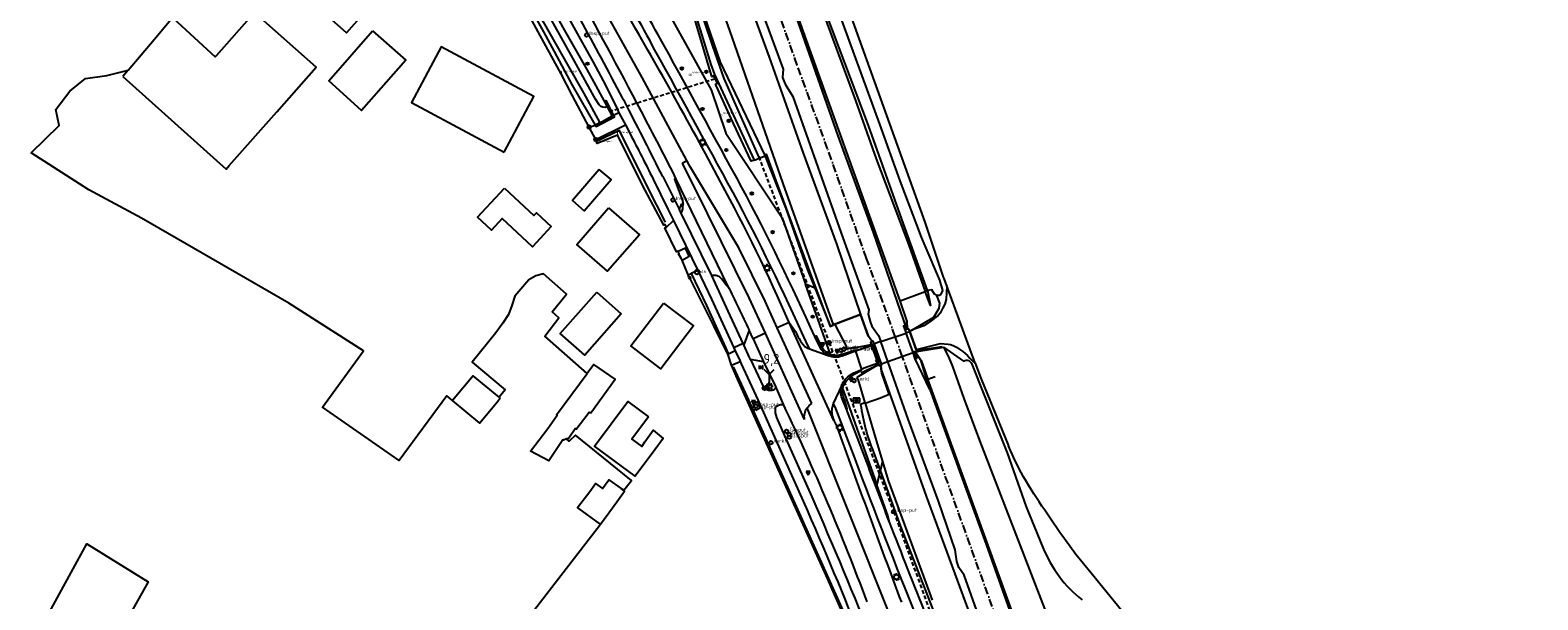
# Model space of a CAD drawing. Extents: x 165936 to 168490, y 440742 to 446306.
# Tile 34 of 78: x 167763 to 168144, y 442993 to 443137. Entities that reach past the tile are written whole.
import ezdxf

# ---------------------------------------------------------------- set-up
doc = ezdxf.new("R2010")
doc.units = 0
doc.header["$LTSCALE"] = 4
doc.linetypes.add('SPOOR', pattern=[0.8, 0.5, -0.15, 0, -0.15])
doc.linetypes.add('STIPPELFIJN', pattern=[0.375, 0.25, -0.125])
doc.layers.get('0').update_dxf_attribs({"linetype": 'CONTINUOUS'})
for name, color, linetype in [('G_BTD', 3, 'CONTINUOUS'), ('G_OBDP1', 2, 'ByLayer'), ('G_OTD', 32, 'CONTINUOUS'), ('G_OTDP1', 2, 'ByLayer'), ('G_OWG', 6, 'CONTINUOUS'), ('G_OWT', 6, 'CONTINUOUS'), ('G_PND', 1, 'CONTINUOUS'), ('G_WGD', 7, 'CONTINUOUS'), ('G_WGDP1', 2, 'ByLayer'), ('G_WGI', 1, 'CONTINUOUS'), ('G_WTD', 5, 'CONTINUOUS'), ('LKWDUP', 5, 'CONTINUOUS'), ('LSHD', 3, 'CONTINUOUS'), ('LSPR', 7, 'CONTINUOUS'), ('LVGO', 3, 'CONTINUOUS'), ('PPALHM', 10, 'CONTINUOUS'), ('PVGO', 102, 'CONTINUOUS')]:
    doc.layers.add(name, color=color, linetype=linetype)
for name, color, linetype, true_color in [('PBRD', 7, 'CONTINUOUS', 0xbd2877), ('PKST', 7, 'CONTINUOUS', 0xbd2877), ('PPAL', 7, 'CONTINUOUS', 0xbd2877), ('PPUT', 7, 'CONTINUOUS', 0xbd2877)]:
    doc.layers.add(name, color=color, linetype=linetype, true_color=true_color)
doc.styles.add('ISO', font='ISO')
doc.styles.get("Standard").update_dxf_attribs({"font": 'ISO'})
doc.linetypes.add('HAAG', pattern='A,0.25,-0.25,[151,BLOK.SHX,S=0.25,R=0,X=0,Y=0],-0.25,0.25', length=1)

# ---------------------------------------------------------------- blocks, each defined once
blk = doc.blocks.new('verkeersbord')
at = {"color": 0}
for p, q in [((0.5, 0.32), (-0.5, 0.32)), ((-0.5, 0.32), (0, -0.6)), ((0, -0.6), (0.5, 0.32))]:
    blk.add_line(p, q, dxfattribs=at)
blk = doc.blocks.new('verkeersbord-pl')
at = {"linetype": 'Continuous'}
blk.add_circle((0, 0), 0.03, dxfattribs=at)
blk = doc.blocks.new('waterleidingput')
at = {"linetype": 'ByBlock', "lineweight": -2}
h = blk.add_hatch(color=0, dxfattribs=at)
h.dxf.hatch_style = 1
edge = h.paths.add_edge_path()
edge.add_spline(control_points=[(0.44, 0), (0.44, 0.04), (0.43, 0.09), (0.36, 0.2), (0.28, 0.26), (0.09, 0.32), (-0.02, 0.33), (-0.22, 0.29), (-0.31, 0.24), (-0.42, 0.12), (-0.44, 0.06), (-0.44, -0.06), (-0.42, -0.12), (-0.33, -0.22), (-0.28, -0.26), (-0.1, -0.33), (0.04, -0.33), (0.27, -0.27), (0.37, -0.2), (0.43, -0.08), (0.44, -0.04), (0.44, 0)], knot_values=[0, 0, 0, 0, 0.380029, 0.380029, 1.118666, 1.118666, 1.857303, 1.857303, 2.59594, 2.59594, 3.13294, 3.13294, 3.66994, 3.66994, 4.20694, 4.20694, 5.079565, 5.079565, 5.952189, 5.952189, 6.283185, 6.283185, 6.283185, 6.283185], degree=3, periodic=0)
edge = h.paths.add_edge_path(flags=16)
edge.add_ellipse((0, 0), major_axis=(0.392, 0), ratio=0.689655, start_angle=0, end_angle=360)
h = blk.add_hatch(color=0, dxfattribs=at)
h.dxf.hatch_style = 1
h.paths.add_polyline_path([(-0.05, -0.09, -0.141608), (-0.09, -0.05), (-0.1, -0.09), (-0.17, 0.17), (-0.22, 0.17), (-0.13, -0.17), (-0.08, -0.17)])
at = {"linetype": 'ByBlock', "lineweight": -2, "true_color": 0x104b6e}
h = blk.add_hatch(color=156, dxfattribs=at)
h.dxf.hatch_style = 1
h.paths.add_polyline_path([(0.1, 0, 1), (-0.1, 0, 1)])
at = {"linetype": 'ByBlock', "lineweight": -2}
h = blk.add_hatch(color=0, dxfattribs=at)
h.dxf.hatch_style = 1
h.paths.add_polyline_path([(0.02, 0.17), (-0.03, 0.17), (-0.05, 0.09, -0.269854), (0.05, 0.09)])
h = blk.add_hatch(color=0, dxfattribs=at)
h.dxf.hatch_style = 1
h.paths.add_polyline_path([(0.23, 0.17), (0.17, 0.17), (0.1, -0.09), (0.09, -0.05, -0.141608), (0.05, -0.09), (0.07, -0.17), (0.12, -0.17)])
at = {"color": 0, "linetype": 'ByBlock', "lineweight": -2}
blk.add_attdef('WATERLEIDINGPUT', (0.5, 0.35), '', height=0.5, dxfattribs=at)
blk = doc.blocks.new('brandkraan')
at = {"color": 0}
blk.add_circle((0, 0), 0.45, dxfattribs=at)
at = {"color": 0, "style": 'ISO'}
blk.add_attdef('BRANDKRAAN', (0.7, 0), '', height=0.9, dxfattribs=at)
blk = doc.blocks.new('verklikker')
at = {"color": 0}
blk.add_circle((0, 0), 0.45, dxfattribs=at)
at = {"color": 0, "style": 'ISO'}
blk.add_attdef('VERKLIKKER', (0.7, 0), '', height=0.9, dxfattribs=at)
blk = doc.blocks.new('boom')
at = {"color": 0}
for radius in [0.315, 0.225, 0.135]:
    blk.add_circle((0, 0), radius, dxfattribs=at)
blk = doc.blocks.new('klok')
at = {"color": 0}
blk.add_circle((0, 0), 0.45, dxfattribs=at)
at = {"style": 'ISO'}
blk.add_attdef('KLOK', (0.7, 0), '', height=0.9, dxfattribs=at)
blk = doc.blocks.new('aanduidingsbord')
at = {"color": 0}
for p, q in [((-0.81, -0.33), (0, 0)), ((-1.45, -0.5), (-1.01, -0.5))]:
    blk.add_line(p, q, dxfattribs=at)
blk.add_circle((-1.23, -0.5), 0.45, dxfattribs=at)
blk = doc.blocks.new('kolk')
at = {"color": 0}
blk.add_circle((0, 0), 0.6, dxfattribs=at)
at = {"color": 0, "linetype": 'Continuous', "style": 'ISO'}
blk.add_attdef('KOLK', (-0.04, -0.26), '', height=0.8, dxfattribs=at)
blk = doc.blocks.new('lichtmast')
at = {"color": 0}
for p, q in [((-0.6, 0), (-1, 0)), ((-0.71, 0.71), (-0.42, 0.42)), ((0, 0.6), (0, 1)), ((0.42, 0.42), (0.71, 0.71)), ((0.6, 0), (1, 0)), ((-0.42, -0.42), (-0.71, -0.71)), ((0, -0.6), (0, -1)), ((0.42, -0.42), (0.71, -0.71))]:
    blk.add_line(p, q, dxfattribs=at)
blk.add_circle((0, 0), 0.6, dxfattribs=at)
blk = doc.blocks.new('grensmarkering')
at = {"linetype": 'ByBlock', "lineweight": -2}
h = blk.add_hatch(color=0, dxfattribs=at)
h.dxf.hatch_style = 1
h.paths.add_polyline_path([(0.09, 0.55, 0.219912), (0.05, 0.61, -0.457379), (0.04, 0.66, 2.245674), (-0.04, 0.66, -0.457379), (-0.05, 0.61, 0.219912), (-0.09, 0.55), (-0.15, 0.04), (-0.18, 0.04), (-0.18, 0.01, 0.018367), (-0.1, 0, -0.954633), (0.1, 0, 0.018367), (0.18, 0.01), (0.18, 0.04), (0.15, 0.04)])
at = {"linetype": 'ByBlock', "lineweight": -2, "true_color": 0x681648}
h = blk.add_hatch(color=219, dxfattribs=at)
h.dxf.hatch_style = 1
h.paths.add_polyline_path([(0.1, 0, 1), (-0.1, 0, 1)])
at = {"linetype": 'ByBlock', "lineweight": -2}
h = blk.add_hatch(color=0, dxfattribs=at)
h.dxf.hatch_style = 1
h.paths.add_polyline_path([(0.18, -0.04, -0.022381), (0.08, -0.06, -0.528879), (-0.08, -0.06, -0.022381), (-0.18, -0.04), (-0.18, -0.13, 0.083333), (0.18, -0.13)])
at = {"color": 0, "linetype": 'ByBlock', "lineweight": -2}
blk.add_attdef('GRENSMARKERING', (0.5, 0.35), '', height=0.5, dxfattribs=at)
blk = doc.blocks.new('verkeersteller')
at = {"color": 0}
blk.add_circle((0, 0), 0.45, dxfattribs=at)
blk = doc.blocks.new('schk-verl')
at = {"color": 0}
for p, q in [((0.86, 0.56), (-0.86, 0.56)), ((-0.86, 0.56), (-0.86, -0.56)), ((-0.24, 0), (-0.41, 0)), ((-0.29, 0.29), (-0.17, 0.17)), ((0, 0.24), (0, 0.41)), ((0.17, 0.17), (0.29, 0.29)), ((0.24, 0), (0.41, 0)), ((0.86, -0.56), (0.86, 0.56)), ((-0.86, -0.56), (0.86, -0.56)), ((-0.17, -0.17), (-0.29, -0.29)), ((0, -0.24), (0, -0.41)), ((0.17, -0.17), (0.29, -0.29))]:
    blk.add_line(p, q, dxfattribs=at)
blk.add_circle((0, 0), 0.243, dxfattribs=at)
blk = doc.blocks.new('afsl-gas')
at = {"color": 0}
blk.add_circle((0, 0), 0.45, dxfattribs=at)
at = {"color": 0, "style": 'ISO'}
blk.add_attdef('AFSL-GAS', (0.7, 0), '', height=0.9, dxfattribs=at)
blk = doc.blocks.new('wegwijzer')
at = {"color": 0}
for q in [(-0.42, 1.42), (0.42, 1.42), (0, 0)]:
    blk.add_line((0, 1), q, dxfattribs=at)
blk = doc.blocks.new('kilometerpaal')
at = {"color": 0}
for p, q in [((-0.44, 0.44), (0.44, -0.44)), ((-0.44, -0.44), (-0.44, 0.44)), ((0.44, 0.44), (-0.44, -0.44)), ((0.44, -0.44), (0.44, 0.44))]:
    blk.add_line(p, q, dxfattribs=at)
at = {"color": 0, "style": 'ISO'}
blk.add_attdef('KILOMETERPAAL', (0.59, 0.87), '', height=2.5, dxfattribs=at)

msp = doc.modelspace()

# ---------------------------------------------------------------- linework, layer by layer
at = {"layer": 'G_BTD', "linetype": 'Continuous', "transparency": 33554687}
for points in [[(167909.646, 443287.701), (167909.884, 443287.443), (167911.007, 443286.112), (167911.8, 443284.323), (167919.35, 443262.299), (167924.015, 443248.689), (167934.263, 443220.604), (167947.238, 443185.666), (167963.635, 443140.261), (167971.386, 443119.327), (167976.634, 443104.638), (167984.901, 443082.824), (167988.982, 443071.108)], [(167889.402, 443280.632), (167904.557, 443237.525), (167913.188, 443212.372), (167925.96, 443175.883), (167932.794, 443156.067), (167939.615, 443136.96), (167953.102, 443098.411), (167965.733, 443062.739)], [(167994.453, 443072.543), (167993.776, 443074.393), (167993.65, 443074.765), (167988.951, 443088.629), (167967.271, 443149.088), (167958.851, 443171.782), (167954.438, 443184.94), (167951.3, 443194.974), (167948.659, 443204.434), (167947.651, 443208.474), (167945.828, 443216.494), (167942.025, 443236.05), (167935.367, 443276.787), (167935.198, 443277.613), (167934.997, 443278.432)], [(167982.691, 443068.779), (167932.706, 443207.94)], [(167942.944, 443148.43), (167949.652, 443130.281)], [(167966.601, 443143.079), (167977.499, 443113.347), (167982.568, 443099.031), (167987.945, 443084.869), (167988.886, 443082.666), (167992.616, 443073.944), (167993.396, 443071.367), (167992.871, 443070.302), (167992.52, 443070.075), (167992.331, 443070.083), (167991.931, 443070.099)], [(167794.383, 443134.744), (167799.06, 443140.268), (167799.208, 443140.131), (167809.833, 443130.311), (167810.202, 443130.728), (167819.73, 443141.516), (167819.881, 443141.382)], [(167787.822, 443126.996), (167794.383, 443134.744)], [(167949.652, 443130.281), (167958.234, 443106.026)], [(167958.234, 443106.026), (167966.647, 443083.113)], [(167966.647, 443083.113), (167972.659, 443065.303)], [(167929.705, 443074.371), (167929.869, 443074.447), (167929.705, 443074.8), (167929.352, 443074.636)], [(167982.691, 443068.779), (167988.982, 443071.108)], [(167985.758, 443061.422), (167991.204, 443064.629), (167992.55, 443066.914), (167992.678, 443068.177), (167991.931, 443070.099)], [(167991.931, 443070.099), (167991.368, 443070.447), (167990.651, 443071.559), (167989.606, 443071.339), (167990.343, 443067.565), (167988.982, 443071.108)], [(167984.466, 443061.627), (167984.36, 443063.821), (167982.691, 443068.779)], [(167972.659, 443065.303), (167965.733, 443062.739)], [(167965.788, 443062.587), (167965.733, 443062.739)], [(167975.647, 443058.468), (167974.603, 443059.923), (167972.659, 443065.303)], [(167986.672, 443055.705), (167987.887, 443053.895)], [(167986.863, 443056.02), (167993.638, 443057.08)], [(167993.638, 443057.08), (167998.687, 443053.583)], [(167993.638, 443057.08), (167994.913, 443054.614), (167995.871, 443052.206), (167998.748, 443044.124), (168002.704, 443033.507), (168020.599, 442987.18), (168031.331, 442956.651), (168036.975, 442941.084), (168054.154, 442892.499), (168067.27, 442857.885), (168067.883, 442856.268), (168060.407, 442853.599)], [(167977.797, 443052.516), (167977.822, 443052.448), (167977.916, 443051.577)], [(167978.029, 443050.538), (167977.916, 443051.577)], [(168134.802, 442613.454), (168132.523, 442620.691), (168129.317, 442630.053), (168110.868, 442682.289), (168102.637, 442704.991), (168093.169, 442731.691), (168084.697, 442754.763), (168077.787, 442774.498), (168071.307, 442792.134), (168053.321, 442841.889), (168045.257, 442864.599), (168012.912, 442954.16), (167999.718, 442991.167), (167989.367, 443019.482), (167977.916, 443051.577)], [(168012.903, 442984.96), (167987.887, 443053.895)], [(167990.178, 443046.356), (167987.887, 443053.895)], [(168000.769, 443052.756), (168007.127, 443036.729), (168009.718, 443030.373), (168014.482, 443016.756), (168018.708, 443006.49)], [(168001.586, 443053.043), (168003.045, 443049.271), (168009.985, 443032.141)], [(167898.493, 443033.914), (167897.746, 443033.573), (167897.571, 443033.702), (167894.01, 443028.361), (167889.4, 443030.791), (167893.739, 443036.515), (167896.152, 443039.895), (167895.984, 443040.017), (167903.72, 443050.417)], [(167979.944, 443045.184), (167978.029, 443050.538)], [(167881.738, 443044.206), (167881.128, 443043.342), (167876.603, 443037.882), (167869.731, 443043.576)], [(167881.468, 443044.43), (167881.738, 443044.206)], [(167973.814, 443042.943), (167977.739, 443044.321)], [(167977.739, 443044.321), (167979.944, 443045.184)], [(167907.037, 443012.376), (167906.907, 443012.471), (167901.599, 443016.34), (167901.245, 443016.598), (167904.322, 443020.652), (167905.804, 443022.696), (167907.553, 443021.428), (167909.147, 443023.627), (167912.233, 443021.389)], [(168044.936, 442983.435), (168038.604, 442990.53), (168030.878, 443000), (168027.019, 443004.731), (168025.503, 443006.815), (168024.124, 443008.711), (168023.72, 443009.294), (168023.17, 443010.087), (168022.654, 443010.832), (168022.149, 443011.561), (168021.371, 443012.684), (168019.893, 443014.969)], [(167763.101, 442981.269), (167777.401, 443007.443), (167792.87, 442997.869), (167769.08, 442955.38)]]:
    msp.add_lwpolyline(points, dxfattribs=at)
for points in [[(167998.687, 443053.583, -0.4917976), (168000.769, 443052.756)], [(168019.893, 443014.969, -0.0554704), (168009.985, 443032.141)], [(168018.708, 443006.49, 0.0571716), (168022.81, 442999.259)], [(168022.81, 442999.259, 0.0733342), (168028.627, 442993.309)]]:
    msp.add_lwpolyline(points, format="xyb", dxfattribs=at)
at = {"layer": 'G_OBDP1', "transparency": 33554687}
for points in [[(167975.483, 443057.623), (167977.146, 443052.987)], [(167986.853, 443056.09), (167986.84, 443056.192), (167986.804, 443056.46)]]:
    msp.add_lwpolyline(points, dxfattribs=at)
at = {"layer": 'G_OTD', "linetype": 'Continuous', "transparency": 33554687}
for points in [[(167849.333, 443143.609), (167842.964, 443136.395), (167827.736, 443149.915), (167834.105, 443157.137), (167849.333, 443143.609)], [(167786.46, 443125.388), (167812.544, 443101.991), (167813.313, 443102.902), (167825.331, 443116.49), (167835.288, 443127.748), (167819.881, 443141.382)], [(167849.523, 443136.938), (167857.889, 443129.501), (167846.752, 443116.819), (167838.457, 443124.25), (167849.523, 443136.938)], [(167869.731, 443043.576), (167868.242, 443044.788), (167856.272, 443028.509), (167836.873, 443041.937), (167847.194, 443056.19), (167828.387, 443068.146), (167791.195, 443089.652), (167777.889, 443096.788), (167763.392, 443106.14), (167770.408, 443113.048), (167769.563, 443117.039), (167773.121, 443121.718), (167777.111, 443124.903), (167782.417, 443125.61), (167787.822, 443126.996)], [(167787.822, 443126.996), (167786.46, 443125.388)], [(167882.827, 443097.182), (167890.229, 443090.302), (167890.862, 443090.983), (167894.608, 443087.5), (167889.876, 443082.41), (167882.2, 443089.544), (167879.5, 443086.639), (167876.027, 443089.867), (167882.827, 443097.182)], [(167903.72, 443050.417), (167892.995, 443059.84), (167896.562, 443064.442), (167894.811, 443065.978), (167898.506, 443070.46), (167892.693, 443075.542), (167890.707, 443075.102), (167888.988, 443074.069), (167885.45, 443069.93), (167884.698, 443067.594), (167883.811, 443065.291), (167882.429, 443063.122), (167880.602, 443060.687), (167874.627, 443053.271), (167883.017, 443046.3), (167881.468, 443044.43)], [(167929.352, 443074.636), (167929.189, 443075.337)], [(167929.705, 443074.371), (167929.516, 443074.283), (167929.352, 443074.636)], [(167939.246, 443055.099), (167935.613, 443062.498), (167929.705, 443074.371)], [(167906.118, 443070.935), (167912.282, 443065.461), (167903.059, 443055.075), (167896.895, 443060.549), (167906.118, 443070.935)], [(167984.466, 443061.627), (167984.279, 443061.563), (167983.931, 443062.527)], [(167975.402, 443057.65), (167975.303, 443058.341), (167975.647, 443058.468)], [(167976.125, 443057.896), (167975.908, 443058.561), (167975.647, 443058.468)], [(167985.062, 443061.012), (167985.049, 443061.046), (167985.116, 443061.081), (167984.761, 443061.729), (167984.466, 443061.627)], [(167986.505, 443054.137), (167986.907, 443054.282), (167986.425, 443055.618), (167986.672, 443055.705)], [(167986.863, 443056.02), (167986.894, 443055.784), (167986.672, 443055.705)], [(167986.853, 443056.09), (167986.863, 443056.02)], [(167898.493, 443033.914), (167899.065, 443034.176), (167900.692, 443036.575), (167900.902, 443036.421), (167904.167, 443040.71), (167904.626, 443040.486), (167910.756, 443049.025), (167905.403, 443052.68), (167903.72, 443050.417)], [(167977.258, 443052.668), (167977.435, 443052.379), (167977.797, 443052.516)], [(167977.916, 443052.903), (167978.021, 443052.6), (167977.797, 443052.516)], [(167881.468, 443044.43), (167874.928, 443049.848), (167869.731, 443043.576)], [(167919.128, 443039.526), (167914.944, 443033.834), (167917.443, 443032.008), (167918.245, 443033.161), (167920.302, 443036.116), (167922.906, 443034.043), (167920.803, 443031.173), (167915.777, 443024.516), (167905.569, 443032.095), (167913.976, 443043.375), (167919.128, 443039.526)], [(167912.233, 443021.389), (167912.928, 443020.953), (167914.912, 443023.466), (167900.757, 443034.843), (167899.169, 443033.388), (167898.493, 443033.914)], [(167907.037, 443012.376), (167910.063, 443016.49), (167913.138, 443020.733), (167912.233, 443021.389)], [(167892.847, 442972.607), (167882.444, 442980.626), (167907.037, 443012.376)]]:
    msp.add_lwpolyline(points, dxfattribs=at)
at = {"layer": 'G_OTDP1', "transparency": 33554687}
for points in [[(167986.804, 443056.46), (167986.796, 443056.521), (167986.705, 443056.487), (167985.087, 443060.943)], [(167975.483, 443057.623), (167975.553, 443057.429)], [(167975.553, 443057.429), (167977.136, 443053.015)], [(167977.916, 443052.903), (167977.776, 443053.303), (167977.714, 443053.275), (167976.096, 443057.809), (167976.148, 443057.827), (167976.125, 443057.896)], [(167977.258, 443052.668), (167977.075, 443052.967)]]:
    msp.add_lwpolyline(points, dxfattribs=at)
at = {"layer": 'G_OWG', "linetype": 'Continuous', "transparency": 33554687}
for points in [[(167904.193, 443112.615), (167899.895, 443120.655), (167897.091, 443126.039), (167880.634, 443156.252), (167878.806, 443159.607), (167877.958, 443161.23)], [(167927.428, 443150.915), (167926.609, 443150.641), (167926.704, 443150.41), (167919.575, 443147.488), (167918.819, 443147.215), (167918.97, 443146.97), (167920.735, 443147.693), (167934.984, 443121.987), (167938.72, 443111.097), (167952.929, 443089.684), (167958.829, 443072.974)], [(167908.055, 443119.145), (167908.382, 443119.355), (167909.755, 443116.73), (167910.369, 443115.554)], [(167905.727, 443113.121), (167905.964, 443112.796), (167910.559, 443115.19), (167910.369, 443115.554)], [(167911.714, 443116.243), (167910.369, 443115.554)], [(167904.193, 443112.615), (167905.727, 443113.121)], [(167905.87, 443109.484), (167904.193, 443112.615)], [(167905.87, 443109.484), (167913.362, 443113.203)], [(167923.682, 443087.323), (167923.345, 443088.012), (167923.01, 443087.848), (167918.338, 443096.705), (167911.324, 443110.616), (167906.185, 443108.476), (167905.87, 443109.484)], [(167948.574, 443105.361), (167948.827, 443105.46), (167948.688, 443105.731), (167948.845, 443105.793), (167951.226, 443099.341), (167961.437, 443071.882)], [(167926.979, 443091.706), (167927.186, 443092.59), (167927.356, 443092.558), (167927.472, 443093.164), (167927.88, 443093.097)], [(167927.632, 443078.999), (167927.475, 443079.369), (167926.697, 443080.649), (167926.903, 443080.734), (167926.69, 443081.251)], [(167929.922, 443075.669), (167933.811, 443067.558), (167939.389, 443055.285)], [(167961.437, 443071.882), (167958.829, 443072.974)], [(167965.208, 443054.738), (167965.09, 443055.251), (167958.829, 443072.974)], [(167961.437, 443071.882), (167965.003, 443062.291), (167965.788, 443062.587)], [(167975.529, 443057.495), (167969.155, 443056.669), (167969.215, 443057.185), (167966.241, 443062.758), (167965.788, 443062.587)], [(167973.138, 442978.85), (167970.561, 442984.646), (167966.115, 442994.647), (167964.407, 442998.522), (167941.881, 443048.532), (167940.099, 443052.567)], [(167977.234, 443052.708), (167971.716, 443049.42)], [(167967.89, 443047.331), (167968.162, 443046.619), (167969.064, 443044.085), (167975.784, 443025.203), (167976.802, 443022.344)], [(167972.02, 443048.965), (167971.716, 443049.42)], [(167972.02, 443048.965), (167973.783, 443043.048)], [(167946.286, 443041.2), (167947.406, 443041.824), (167946.73, 443043.257), (167945.61, 443042.633), (167946.286, 443041.2)], [(167973.783, 443043.048), (167973.814, 443042.943)], [(167973.814, 443042.943), (167977.123, 443031.841)], [(167977.123, 443031.841), (167978.193, 443028.25)], [(167978.193, 443028.25), (167977.648, 443025.937), (167976.802, 443022.344)], [(167978.193, 443028.25), (167979.621, 443023.459)], [(167980.021, 443012.873), (167979.56, 443014.593), (167976.802, 443022.344)], [(167979.621, 443023.459), (167984.983, 443009.038)], [(167984.983, 443009.038), (167990.103, 442995.038)], [(167990.103, 442995.038), (167990.795, 442993.21)]]:
    msp.add_lwpolyline(points, dxfattribs=at)
at = {"layer": 'G_OWT', "linetype": 'Continuous', "transparency": 33554687}
for points in [[(167921.779, 443175.037), (167923.52, 443169.559), (167929.452, 443152.753), (167933.88, 443138.772), (167937.264, 443129.037), (167948.536, 443105.458), (167948.574, 443105.361)], [(167908.055, 443119.145), (167905.472, 443123.922), (167903.672, 443127.157), (167897.651, 443137.74), (167893.271, 443145.826), (167891.184, 443149.468), (167888.226, 443154.514), (167883.313, 443163.033), (167879.328, 443160.784), (167881.274, 443157.12), (167883.574, 443152.786), (167889.176, 443142.857), (167892.659, 443136.666), (167895.349, 443131.718), (167899.89, 443123.211), (167905.727, 443113.121)], [(167945.883, 443104.308), (167945.09, 443103.998), (167944.963, 443104.221), (167940.002, 443114.776), (167936.259, 443123.09), (167936.097, 443123.433), (167936.567, 443123.689), (167935.988, 443124.83), (167935.638, 443125.52), (167935.136, 443125.28), (167935.045, 443125.648), (167930.428, 443141.281), (167929.864, 443143.203), (167929.126, 443145.832), (167927.428, 443150.915)], [(167908.796, 443117.737), (167908.055, 443119.145)], [(167906.841, 443113.723), (167905.727, 443113.121)], [(167947.119, 443104.792), (167948.574, 443105.361)]]:
    msp.add_lwpolyline(points, dxfattribs=at)
at = {"layer": 'G_PND', "linetype": 'Continuous', "transparency": 33554687}
for points in [[(167882.757, 443106.29), (167890.26, 443120.313), (167866.845, 443132.842), (167859.342, 443118.818), (167882.757, 443106.29)], [(167906.726, 443101.938), (167899.974, 443094.095), (167902.967, 443091.518), (167909.719, 443099.361), (167906.726, 443101.938)], [(167909.104, 443092.21), (167916.875, 443085.461), (167908.853, 443076.224), (167901.082, 443082.973), (167909.104, 443092.21)], [(167922.94, 443068.194), (167930.501, 443062.44), (167922.286, 443051.646), (167914.725, 443057.4), (167922.94, 443068.194)]]:
    msp.add_lwpolyline(points, dxfattribs=at)
at = {"layer": 'G_WGD', "linetype": 'Continuous', "transparency": 33554687}
for points in [[(167896.592, 443284.135), (167905.558, 443259.395), (167911.811, 443240.243), (167922.528, 443211.664), (167930.377, 443189.694), (167931.038, 443185.721), (167931.498, 443184.605), (167932.396, 443183.532), (167953.131, 443127.208), (167953.01, 443125.09), (167953.678, 443123.479), (167955.613, 443120.312), (167968.216, 443084.662), (167974.81, 443066.468), (167974.64, 443065.381), (167975.132, 443063.538), (167975.559, 443062.385), (167977.249, 443060.009), (167977.796, 443058.464)], [(167905.142, 443284.497), (167904.44, 443284.051), (167911.547, 443264.632), (167926.783, 443222.259), (167939.296, 443187.526), (167944.761, 443172.396), (167952.421, 443151.953), (167966.924, 443110.422), (167975.826, 443085.997), (167983.516, 443063.825), (167983.931, 443062.527)], [(167928.858, 443104.211), (167917.556, 443125.148), (167903.176, 443150.942), (167902.324, 443152.401)], [(167894.65, 443148.029), (167897.822, 443142.29), (167901.971, 443134.761), (167905.166, 443128.977), (167908.282, 443123.193), (167911.246, 443117.19), (167911.714, 443116.243)], [(167911.714, 443116.243), (167913.362, 443113.203)], [(167913.362, 443113.203), (167914.542, 443110.887)], [(167927.734, 443103.509), (167928.858, 443104.211)], [(167951.665, 443061.949), (167948.592, 443068.69), (167941.947, 443082.181), (167929.631, 443102.78), (167928.858, 443104.211)], [(167922.748, 443100.104), (167926.979, 443091.706)], [(167925.188, 443101.351), (167925.984, 443099.61)], [(167948.67, 443060.586), (167944.548, 443069.503), (167934.013, 443090.773), (167927.734, 443103.509)], [(167920.319, 443099.505), (167924.167, 443091.744), (167925.476, 443089.039)], [(167925.984, 443099.61), (167925.714, 443099.455), (167927.713, 443094.117)], [(167925.984, 443099.61), (167939.136, 443072.563)], [(167923.682, 443087.323), (167925.476, 443089.039)], [(167925.476, 443089.039), (167931.58, 443076.43)], [(167927.422, 443090.879), (167926.979, 443091.706)], [(167935.15, 443075.196), (167927.422, 443090.879)], [(167926.69, 443081.251), (167926.652, 443081.344), (167926.201, 443081.159), (167923.28, 443087.186), (167923.682, 443087.323)], [(167927.632, 443078.999), (167929.436, 443080.047), (167928.509, 443082.092), (167926.69, 443081.251)], [(167929.189, 443075.337), (167927.632, 443078.999)], [(167929.189, 443075.337), (167929.922, 443075.669)], [(167931.58, 443076.43), (167929.922, 443075.669)], [(167931.58, 443076.43), (167935.102, 443069.153), (167940.707, 443056.921)], [(167943.036, 443058.001), (167939.252, 443066.175), (167935.15, 443075.196)], [(167939.136, 443072.563), (167938.965, 443072.525), (167937.595, 443074.298)], [(167994.453, 443072.543), (167994.308, 443069.213), (167993.972, 443067.951), (167993.441, 443066.99), (167992.753, 443065.665), (167992.232, 443065.071), (167991.65, 443064.628), (167990.416, 443063.597), (167988.617, 443062.464), (167985.758, 443061.422)], [(168001.586, 443053.043), (167994.453, 443072.543)], [(167954.691, 443063.326), (167951.665, 443061.949)], [(167954.691, 443063.326), (167956.23, 443061.029)], [(167966.044, 443038.597), (167965.975, 443038.571), (167954.691, 443063.326)], [(167983.931, 443062.527), (167983.529, 443062.382), (167984.162, 443060.629)], [(167944.598, 443061.343), (167943.185, 443057.68)], [(167945.582, 443059.181), (167944.598, 443061.343)], [(167948.67, 443060.586), (167945.582, 443059.181)], [(167945.582, 443059.181), (167948.213, 443053.399)], [(167958.547, 443038.849), (167950.584, 443056.447), (167948.67, 443060.586)], [(167960.365, 443042.867), (167951.665, 443061.949)], [(167959.766, 443056.658), (167958.92, 443058.409)], [(167962.581, 443056.794), (167961.115, 443059.771)], [(167977.796, 443058.464), (167976.125, 443057.896)], [(167977.796, 443058.464), (167984.162, 443060.629)], [(167984.566, 443060.767), (167984.162, 443060.629)], [(167985.087, 443060.943), (167984.566, 443060.767)], [(167985.758, 443061.422), (167985.062, 443061.012)], [(167985.062, 443061.012), (167985.087, 443060.943)], [(167939.246, 443055.099), (167939.389, 443055.285)], [(167940.099, 443052.567), (167939.246, 443055.099)], [(167941.041, 443056.192), (167939.389, 443055.285)], [(167943.036, 443058.001), (167940.707, 443056.921)], [(167940.707, 443056.921), (167941.041, 443056.192)], [(167941.041, 443056.192), (167942.189, 443053.686), (167942.312, 443053.419)], [(167943.185, 443057.68), (167943.036, 443058.001)], [(167944.93, 443053.969), (167944.687, 443054.491), (167943.185, 443057.68)], [(167959.766, 443056.658), (167964.72, 443054.914)], [(167971.426, 443056.049), (167968.077, 443054.822)], [(167975.553, 443057.429), (167971.924, 443056.225), (167971.426, 443056.049)], [(167971.426, 443056.049), (167972.964, 443051.457)], [(167976.125, 443057.896), (167975.402, 443057.65)], [(167975.402, 443057.65), (167975.41, 443057.592), (167975.483, 443057.623)], [(167975.483, 443057.623), (167975.529, 443057.495)], [(167975.529, 443057.495), (167975.553, 443057.429)], [(167975.553, 443057.429), (167975.893, 443057.542)], [(167975.893, 443057.542), (167977.418, 443053.115)], [(167979.56, 443053.489), (167985.921, 443055.757)], [(167986.323, 443055.9), (167985.921, 443055.757)], [(167986.505, 443054.137), (167985.921, 443055.757)], [(167986.853, 443056.09), (167986.323, 443055.9)], [(167986.804, 443056.46), (167992.885, 443057.978), (167994.822, 443057.852), (167995.426, 443057.737), (167996.065, 443057.504), (167996.914, 443057.075), (167997.754, 443056.518), (167998.478, 443056.006), (167999.078, 443055.482), (167999.64, 443054.963), (168000.269, 443054.284), (168001.022, 443053.544), (168001.586, 443053.043)], [(167986.853, 443056.09), (167986.804, 443056.46)], [(167940.099, 443052.567), (167942.312, 443053.419)], [(167942.312, 443053.419), (167942.563, 443052.876)], [(167942.563, 443052.876), (167946.746, 443043.814), (167951.32, 443033.602), (167959.263, 443015.76)], [(167944.93, 443053.969), (167948.193, 443046.942)], [(167948.213, 443053.399), (167944.93, 443053.969)], [(167948.213, 443053.399), (167951.183, 443047.112)], [(167971.377, 443050.777), (167972.757, 443051.357)], [(167972.964, 443051.457), (167972.757, 443051.357)], [(167977.136, 443053.015), (167973.618, 443051.773), (167972.964, 443051.457)], [(167977.146, 443052.987), (167977.075, 443052.967)], [(167977.075, 443052.967), (167977.234, 443052.708)], [(167977.136, 443053.015), (167977.418, 443053.115)], [(167977.136, 443053.015), (167977.146, 443052.987)], [(167977.258, 443052.668), (167977.234, 443052.708)], [(167977.258, 443052.668), (167977.916, 443052.903)], [(167977.916, 443052.903), (167979.56, 443053.489)], [(168007.689, 442974.706), (167998.798, 442999.555), (167997.527, 443001.443), (167996.953, 443002.994), (167996.531, 443005.935), (167992.317, 443018.219), (167984.73, 443038.903), (167979.56, 443053.489)], [(167990.178, 443046.356), (167986.505, 443054.137)], [(167951.183, 443047.112), (167951.144, 443046.64)], [(167951.183, 443047.112), (167953.224, 443042.475)], [(167967.94, 443047.466), (167967.884, 443047.347), (167965.772, 443042.894)], [(167969.122, 443041.436), (167967.856, 443044.522)], [(167990.178, 443046.356), (168004.365, 443007.266), (168011.182, 442988.083), (168016.375, 442973.993), (168018.044, 442970.322), (168018.757, 442968.203), (168019.178, 442965.715), (168020.123, 442962.967), (168026.772, 442945.009), (168037.392, 442914.653), (168046.965, 442888.604), (168053.87, 442869.119), (168069.503, 442825.99), (168073.158, 442815.401)], [(167960.471, 443019.269), (167953.591, 443034.721), (167951.565, 443039.296)], [(167953.224, 443042.475), (167952.981, 443042.63)], [(167986.799, 442971.014), (167980.224, 442989.109), (167959.175, 443041.727)], [(167965.772, 443042.894), (167965.512, 443041.76)], [(167965.772, 443042.894), (167966.38, 443041.562), (167971.229, 443028.899)], [(167973.441, 443030.238), (167969.122, 443041.436)], [(167966.691, 443037.232), (167966.044, 443038.597)]]:
    msp.add_lwpolyline(points, dxfattribs=at)
for points in [[(167907.703, 443155.466, -0.0020434), (167919.482, 443134.442)], [(167921.603, 443135.893, 0.002643), (167909.886, 443156.71)], [(167899.001, 443150.508, -0.0048921), (167916.158, 443118.707)], [(167925.014, 443121.441, 0.0045887), (167912.903, 443142.633)], [(167912.609, 443120.029, 0.0018037), (167901.925, 443139.908)], [(167940.539, 443096.101, 0.0011768), (167919.482, 443134.442)], [(167942.751, 443097.373, 0.0017108), (167921.603, 443135.893)], [(167913.694, 443117.946, 0.0005743), (167912.609, 443120.029)], [(167937.377, 443098.824, 0.0049139), (167925.014, 443121.441)], [(167922.748, 443100.104, 0.0047391), (167913.694, 443117.946)], [(167916.158, 443118.707, -0.002652), (167925.188, 443101.351)], [(167914.542, 443110.887, -0.0048352), (167920.319, 443099.505)], [(167954.691, 443063.326, 0.0204507), (167937.377, 443098.824)], [(167961.115, 443059.771, 0.0168647), (167942.751, 443097.373)], [(167927.422, 443090.879, 0.1262561), (167927.88, 443093.097)], [(167927.713, 443094.117, -0.0559867), (167927.88, 443093.097)], [(167958.92, 443058.409, 0.0172134), (167940.539, 443096.101)], [(167935.15, 443075.196, -0.3108209), (167937.595, 443074.298)], [(167939.136, 443072.563, -0.0067386), (167944.598, 443061.343)], [(167956.23, 443061.029, 0.0212558), (167957.773, 443058.248)], [(167957.773, 443058.248, 0.1733542), (167959.766, 443056.658)], [(167964.72, 443054.914, -0.1599831), (167962.581, 443056.794)], [(167965.208, 443054.738, -0.0280025), (167964.72, 443054.914)], [(167966.155, 443054.561, -0.0533513), (167965.208, 443054.738)], [(167968.077, 443054.822, -0.1076927), (167966.155, 443054.561)], [(167968.555, 443048.552, -0.1329417), (167971.377, 443050.777)], [(167950.001, 443046.099, -0.2449049), (167948.193, 443046.942)], [(167967.856, 443044.522, -0.1647955), (167967.89, 443047.331)], [(167967.89, 443047.331, -0.0154403), (167967.94, 443047.466)], [(167967.94, 443047.466, -0.064525), (167968.484, 443048.457)], [(167968.484, 443048.457, -0.0118015), (167968.555, 443048.552)], [(167951.144, 443046.64, -0.2493794), (167950.001, 443046.099)], [(167951.565, 443039.296, -0.103503), (167951.183, 443041.828)], [(167951.183, 443041.828, -0.223724), (167952.981, 443042.63)], [(167953.224, 443042.475, -0.0213194), (167974.264, 442992.84)], [(167958.547, 443038.849, -0.193902), (167959.175, 443041.727)], [(167959.175, 443041.727, -0.105586), (167960.365, 443042.867)], [(167966.044, 443038.597, -0.1416195), (167965.512, 443041.76)], [(167983.065, 442992.685, -0.0021529), (167966.691, 443037.232)], [(167971.229, 443028.899, 0.0069893), (167986.884, 442988.718)], [(167980.021, 443012.873, -0.00312), (167973.441, 443030.238)], [(167976.042, 442982.026, 0.0073194), (167960.471, 443019.269)], [(167959.263, 443015.76, -0.0100147), (167974.194, 442979.735)], [(167989.373, 442989.266, -0.0042759), (167980.021, 443012.873)]]:
    msp.add_lwpolyline(points, format="xyb", dxfattribs=at)
at = {"layer": 'G_WGDP1', "transparency": 33554687}
for points in [[(167979.56, 443053.489), (167977.796, 443058.464)], [(167985.921, 443055.757), (167984.162, 443060.629)]]:
    msp.add_lwpolyline(points, dxfattribs=at)
at = {"layer": 'G_WGI', "linetype": 'Continuous', "transparency": 33554687}
for points in [[(167961.115, 443059.771), (167961.519, 443059.97), (167962.687, 443057.597)], [(167971.426, 443056.049), (167971.349, 443056.244), (167970.202, 443055.881), (167967.711, 443055.173)], [(167972.757, 443051.357), (167972.834, 443051.122), (167971.096, 443050.153)], [(167969.122, 443041.436), (167969.287, 443041.486), (167968.701, 443043.649), (167968.284, 443044.661)]]:
    msp.add_lwpolyline(points, dxfattribs=at)
for points in [[(167965.09, 443055.252, -0.2130297), (167962.687, 443057.597)], [(167965.09, 443055.252, 0.0563238), (167965.976, 443055.032)], [(167967.711, 443055.173, -0.1066266), (167965.976, 443055.032)], [(167968.284, 443044.661, -0.2212212), (167968.68, 443047.943)], [(167968.68, 443047.943, -0.029752), (167968.914, 443048.28)], [(167968.914, 443048.28, -0.1107048), (167971.096, 443050.153)]]:
    msp.add_lwpolyline(points, format="xyb", dxfattribs=at)
at = {"layer": 'G_WTD', "linetype": 'Continuous', "transparency": 33554687}
for points in [[(167945.883, 443104.308), (167935.931, 443125.846), (167935.005, 443128.393), (167929.156, 443147.334), (167922.366, 443166.072), (167915.988, 443186.2), (167912.315, 443195.63), (167909.301, 443201.832), (167884.54, 443275.356)], [(167921.141, 443174.801), (167930.849, 443146.357), (167935.291, 443133.047), (167938.178, 443124.84), (167947.119, 443104.792)], [(167906.704, 443118.192), (167905.794, 443119.636), (167900.474, 443129.261), (167891.865, 443144.718), (167889.966, 443148.263), (167882.683, 443161.307), (167881.76, 443160.781), (167880.683, 443160.166), (167881.9, 443157.97), (167884.173, 443153.872), (167888.286, 443146.699), (167892.569, 443139.161), (167898.97, 443127.885), (167902.749, 443121.262), (167906.841, 443113.723)], [(167906.841, 443113.723), (167910.008, 443115.434), (167909.386, 443116.616), (167908.796, 443117.737)], [(167945.883, 443104.308), (167947.119, 443104.792)]]:
    msp.add_lwpolyline(points, dxfattribs=at)
msp.add_lwpolyline([(167908.796, 443117.737, -0.3236888), (167906.704, 443118.192)], format="xyb", dxfattribs=at)
at = {"layer": 'LKWDUP', "linetype": 'STIPPELFIJN', "lineweight": -3, "transparency": 33554687}
for points in [[(167909.196, 443116.557), (167936.499, 443124.987)], [(167946.981, 443105.155), (167964.753, 443058.237), (167981.045, 443015.526), (167998.136, 442968.521)]]:
    msp.add_lwpolyline(points, dxfattribs=at)
at = {"layer": 'LSHD', "linetype": 'Continuous', "lineweight": -3, "transparency": 33554687}
for points in [[(167984.36, 443063.821), (167982.691, 443068.779), (167988.982, 443071.108), (167989.606, 443071.339), (167983.075, 443089.365), (167974.684, 443112.993), (167964.203, 443140.85), (167956.771, 443161.759), (167945.728, 443192.101), (167925.741, 443246.294), (167919.944, 443262.542)], [(167948.536, 443105.458), (167953.835, 443092.073), (167959.124, 443077.019), (167964.989, 443062.463), (167965.733, 443062.739), (167972.659, 443065.303), (167974.603, 443059.923)], [(167984.36, 443063.821), (167984.251, 443061.608)], [(167984.36, 443063.821), (167984.466, 443061.627)], [(167985.062, 443061.012), (167989.413, 443063.575)], [(167974.603, 443059.923), (167975.623, 443058.588)], [(167975.648, 443058.466), (167975.647, 443058.468), (167974.603, 443059.923)], [(167976.125, 443057.896), (167975.908, 443058.561), (167975.303, 443058.341), (167975.402, 443057.65)], [(167985.062, 443061.012), (167985.049, 443061.046), (167985.116, 443061.081), (167984.761, 443061.729), (167984.279, 443061.563)], [(167985.087, 443060.943), (167985.062, 443061.012)], [(167985.087, 443060.943), (167986.705, 443056.487), (167986.796, 443056.521), (167986.804, 443056.46)], [(167970.636, 443056.861), (167975.391, 443057.725)], [(167975.553, 443057.429), (167975.483, 443057.623), (167975.41, 443057.592), (167975.402, 443057.65)], [(167977.136, 443053.015), (167975.553, 443057.429)], [(167976.125, 443057.896), (167976.148, 443057.827), (167976.096, 443057.809), (167977.714, 443053.275), (167977.776, 443053.303), (167977.916, 443052.903)], [(167986.863, 443056.02), (167986.894, 443055.784), (167986.425, 443055.618)], [(167986.605, 443055.491), (167988.001, 443053.695), (167989.678, 443048.958), (167991.478, 443049.693)], [(167986.672, 443055.705), (167987.887, 443053.895)], [(167986.804, 443056.46), (167986.84, 443056.192)], [(167986.84, 443056.192), (167989.41, 443056.632), (167993.249, 443057.258)], [(167986.84, 443056.192), (167986.853, 443056.09)], [(167986.853, 443056.09), (167986.863, 443056.02)], [(167976.766, 443052.429), (167972.874, 443050.546)], [(167976.766, 443052.429), (167977.269, 443052.643)], [(167977.258, 443052.668), (167977.075, 443052.967), (167977.146, 443052.987), (167977.136, 443053.015)], [(167977.916, 443052.903), (167978.021, 443052.6), (167977.435, 443052.379), (167977.258, 443052.668)], [(167977.269, 443052.643), (167977.272, 443052.645)], [(167977.797, 443052.516), (167977.822, 443052.448), (167977.916, 443051.577), (167978.029, 443050.538), (167978.109, 443049.801)], [(167978.029, 443050.538), (167977.8, 443052.396)], [(167973.814, 443042.943), (167977.739, 443044.321), (167979.944, 443045.184), (167978.029, 443050.538)]]:
    msp.add_lwpolyline(points, dxfattribs=at)
msp.add_lwpolyline([(167973.783, 443043.048), (167972.707, 443042.614, 0.0660831), (167975.985, 443030.567), (167977.648, 443025.937), (167982.729, 443011.795), (167990.904, 442990.83), (167999.03, 442969.928), (167999.376, 442968.966), (168013.379, 442930.026), (168013.402, 442929.991), (168014.775, 442927.912), (168015.981, 442925.95), (168016.888, 442920.903), (168017.525, 442918.51), (168018.362, 442916.16), (168042.753, 442848.485), (168064.709, 442787.359), (168083.474, 442735.535), (168097.036, 442697.545), (168106.386, 442670.607), (168112.034, 442654.334), (168127.08, 442610.766), (168127.797, 442611.012)], format="xyb", dxfattribs=at)
at = {"layer": 'LSPR', "linetype": 'SPOOR', "transparency": 33554687}
for points in [[(167981.448, 443059.706), (167978.302, 443068.465), (167974.155, 443079.491), (167964.374, 443107.111), (167956.702, 443128.281), (167943.361, 443165.604), (167935.554, 443187.804), (167923.53, 443221.025), (167919.456, 443232.584), (167910.966, 443256.063), (167901.249, 443282.467), (167900.252, 443285.33)], [(167983.214, 443054.792), (167981.448, 443059.706)], [(168143.624, 442607.828), (168136.547, 442627.431), (168132.425, 442639.106), (168130.366, 442644.596), (168125.61, 442657.982), (168119.218, 442675.545), (168113.542, 442691.638), (168090.111, 442757.052), (168085.585, 442769.932), (168080.736, 442783.052), (168070.813, 442810.816), (168062.177, 442834.656), (168040.567, 442895.386), (168029.515, 442925.861), (168024.76, 442939.239), (168012.709, 442972.311), (168007.028, 442988.503), (167983.214, 443054.792)]]:
    msp.add_lwpolyline(points, dxfattribs=at)
at = {"layer": 'LVGO', "linetype": 'HAAG', "transparency": 33554687}
for points in [[(167923.492, 443088.624), (167918.954, 443097.37), (167911.815, 443111.76), (167906.174, 443109.033)], [(167973.493, 442978.994), (167949.851, 443031.694), (167944.163, 443044.438), (167940.602, 443052.105)]]:
    msp.add_lwpolyline(points, dxfattribs=at)

# ---------------------------------------------------------------- block references
at = {"layer": 'PBRD', "transparency": 33554687}
for name, p in [('verkeersbord', (167963.122, 443057.766)), ('aanduidingsbord', (167965.496, 443055.91)), ('verkeersbord', (167966.766, 443056.066)), ('verkeersbord', (167975.828, 443056.915)), ('verkeersbord', (167976.967, 443053.6)), ('aanduidingsbord', (167949.64, 443047.208)), ('verkeersbord', (167970.338, 443048.916)), ('verkeersbord', (167945.672, 443043.203)), ('verkeersbord', (167959.48, 443025.359))]:
    msp.add_blockref(name, p, dxfattribs=at)
for p in [(167968.425, 443056.543), (167971.046, 443048.628), (167950.067, 443032.983)]:
    msp.add_blockref('verklikker', p, dxfattribs=at).add_auto_attribs({'VERKLIKKER': 'verkl '})
at = {"layer": 'PBRD', "transparency": 33554687, "xscale": 3, "yscale": 3, "zscale": 3}
msp.add_blockref('wegwijzer', (167949.64, 443047.208), dxfattribs=at)
at = {"layer": 'PKST', "transparency": 33554687}
msp.add_blockref('schk-verl', (167971.665, 443043.66), dxfattribs=at)
at = {"layer": 'PPAL', "transparency": 33554687}
for p in [(167897.197, 443126.123), (167911.359, 443110.792), (167906.233, 443108.505)]:
    msp.add_blockref('grensmarkering', p, dxfattribs=at).add_auto_attribs({'GRENSMARKERING': 'grenspaal'})
for name, p in [('verkeersteller', (167904.193, 443112.615)), ('verkeersteller', (167905.87, 443109.484)), ('lichtmast', (167932.834, 443108.745)), ('lichtmast', (167949.096, 443077.068)), ('verkeersbord-pl', (167963.122, 443057.766)), ('verkeersbord-pl', (167965.496, 443055.91)), ('verkeersbord-pl', (167966.766, 443056.066)), ('verkeersbord-pl', (167975.828, 443056.915)), ('verkeersbord-pl', (167976.967, 443053.6)), ('lichtmast', (167949.634, 443047.221)), ('lichtmast', (167949.634, 443047.221)), ('verkeersbord-pl', (167970.338, 443048.916)), ('verkeersbord-pl', (167945.672, 443043.203)), ('lichtmast', (167967.458, 443036.749)), ('verkeersbord-pl', (167959.48, 443025.359)), ('lichtmast', (167981.722, 442999.078))]:
    msp.add_blockref(name, p, dxfattribs=at)
at = {"layer": 'PPALHM', "transparency": 33554687}
msp.add_blockref('kilometerpaal', (167947.611, 443052.003), dxfattribs=at).add_auto_attribs({'KILOMETERPAAL': '9,2'})
at = {"layer": 'PPUT', "transparency": 33554687}
for name, p, values in [('klok', (167903.549, 443135.865), {'KLOK': 'Insp-put'}), ('waterleidingput', (167929.718, 443125.813), {'WATERLEIDINGPUT': 'WaterLput'}), ('waterleidingput', (167937.397, 443115.547), {'WATERLEIDINGPUT': 'WaterLput'}), ('klok', (167925.334, 443094.197), {'KLOK': 'Insp-put'}), ('kolk', (167931.416, 443076.034), {'KOLK': 'Kolk'}), ('klok', (167964.753, 443058.237), {'KLOK': 'Insp-put'}), ('waterleidingput', (167967.653, 443056.689), {'WATERLEIDINGPUT': 'WaterLput'}), ('waterleidingput', (167967.739, 443055.829), {'WATERLEIDINGPUT': 'WaterLput'}), ('brandkraan', (167967.792, 443056.234), {'BRANDKRAAN': 'Brandkraan'}), ('klok', (167946.265, 443042.184), {'KLOK': 'Insp-put'}), ('klok', (167945.783, 443041.563), {'KLOK': 'Insp-put'}), ('afsl-gas', (167954.029, 443035.834), {'AFSL-GAS': 'Gasput'}), ('afsl-gas', (167954.657, 443035.09), {'AFSL-GAS': 'Gasput'}), ('afsl-gas', (167954.708, 443034.352), {'AFSL-GAS': 'Gasput'}), ('klok', (167981.045, 443015.526), {'KLOK': 'Insp-put'})]:
    msp.add_blockref(name, p, dxfattribs=at).add_auto_attribs(values)
at = {"layer": 'PVGO', "transparency": 33554687}
for p in [(167903.775, 443128.641), (167927.565, 443127.421), (167933.778, 443126.573), (167932.799, 443117.163), (167939.406, 443114.182), (167938.791, 443106.834), (167945.251, 443095.866), (167950.483, 443086.108), (167955.738, 443075.7), (167960.61, 443064.758)]:
    msp.add_blockref('boom', p, dxfattribs=at)

doc.saveas('drawing.dxf')
